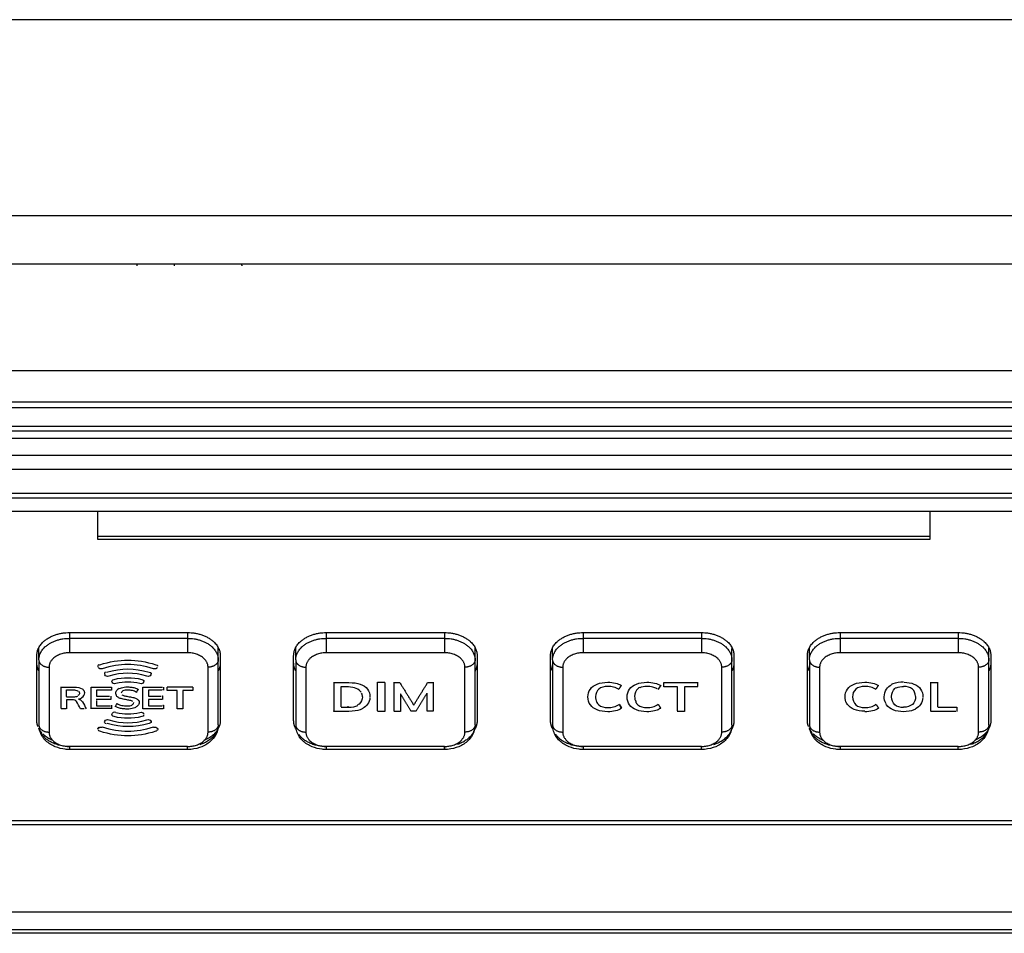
# Model space of a CAD drawing. Header units: millimetres. Extents: x 9946 to 11276, y -3292 to -1962.
# Tile 59 of 170: x 10912 to 10960, y -2858 to -2813. Entities that reach past the tile are written whole.
import ezdxf

# ---------------------------------------------------------------- set-up
doc = ezdxf.new("R2010")
doc.units = ezdxf.units.MM
doc.layers.add('ROXX NEO lite', color=7, linetype='Continuous', true_color=0x000000)

msp = doc.modelspace()

# ---------------------------------------------------------------- linework, layer by layer
at = {"layer": 'ROXX NEO lite', "color": 18, "lineweight": -3, "true_color": 0x000000}
for points, degree in [([(11049.639, -2813.316), (10936.139, -2813.316), (10822.639, -2813.316)], 2), ([(10998.633, -2822.927), (10906.589, -2822.927), (10814.544, -2822.927)], 2), ([(10814.544, -2825.291), (10906.283, -2825.291), (10998.022, -2825.291)], 2), ([(10998.022, -2830.525), (10900.48, -2830.525), (10802.939, -2830.525)], 2), ([(10997.996, -2832.064), (10900.467, -2832.064), (10802.939, -2832.064)], 2), ([(10802.939, -2832.323), (10936.139, -2832.323), (11069.339, -2832.323)], 2), ([(10848.018, -2833.469), (10936.139, -2833.469), (11024.26, -2833.469)], 2), ([(10848.176, -2833.251), (10936.139, -2833.251), (11024.102, -2833.251)], 2), ([(10866.638, -2833.827), (10936.139, -2833.827), (11005.641, -2833.827)], 2), ([(10992.445, -2834.679), (10936.139, -2834.679), (10879.833, -2834.679)], 2), ([(10992.445, -2835.378), (10936.139, -2835.378), (10879.833, -2835.378)], 2), ([(10992.772, -2836.547), (10936.139, -2836.547), (10879.506, -2836.547)], 2), ([(10992.771, -2836.778), (10936.137, -2836.778), (10879.504, -2836.778)], 2), ([(10915.739, -2838.799), (10915.739, -2838.109), (10915.739, -2837.419)], 2), ([(10956.539, -2837.419), (10956.539, -2838.109), (10956.539, -2838.799)], 2), ([(10956.539, -2838.658), (10936.139, -2838.658), (10915.739, -2838.658)], 2), ([(10956.539, -2838.799), (10936.139, -2838.799), (10915.739, -2838.799)], 2), ([(10932.739, -2843.358), (10932.739, -2843.504), (10932.739, -2843.65)], 2), ([(10945.339, -2843.352), (10945.339, -2843.501), (10945.339, -2843.65)], 2), ([(10914.339, -2843.367), (10917.239, -2843.367), (10920.139, -2843.367)], 2), ([(10914.339, -2843.384), (10914.339, -2843.517), (10914.339, -2843.65)], 2), ([(10920.139, -2843.65), (10917.239, -2843.65), (10914.339, -2843.65)], 2), ([(10920.139, -2843.382), (10920.139, -2843.516), (10920.139, -2843.65)], 2), ([(10926.939, -2843.367), (10929.839, -2843.367), (10932.739, -2843.367)], 2), ([(10926.939, -2843.397), (10926.939, -2843.524), (10926.939, -2843.65)], 2), ([(10932.739, -2843.65), (10929.839, -2843.65), (10926.939, -2843.65)], 2), ([(10939.539, -2843.367), (10942.439, -2843.367), (10945.339, -2843.367)], 2), ([(10939.539, -2843.392), (10939.539, -2843.521), (10939.539, -2843.65)], 2), ([(10945.339, -2843.65), (10942.439, -2843.65), (10939.539, -2843.65)], 2), ([(10952.139, -2843.367), (10955.039, -2843.367), (10957.939, -2843.367)], 2), ([(10952.139, -2843.368), (10952.139, -2843.509), (10952.139, -2843.65)], 2), ([(10957.939, -2843.65), (10955.039, -2843.65), (10952.139, -2843.65)], 2), ([(10957.939, -2843.366), (10957.939, -2843.508), (10957.939, -2843.65)], 2), ([(10912.839, -2844.711), (10912.839, -2844.408), (10912.839, -2844.105)], 2), ([(10921.639, -2844.711), (10921.639, -2844.408), (10921.639, -2844.105)], 2), ([(10925.439, -2844.711), (10925.439, -2844.408), (10925.439, -2844.105)], 2), ([(10934.239, -2844.711), (10934.239, -2844.413), (10934.239, -2844.114)], 2), ([(10938.039, -2844.711), (10938.039, -2844.408), (10938.039, -2844.105)], 2), ([(10946.839, -2844.711), (10946.839, -2844.427), (10946.839, -2844.143)], 2), ([(10950.639, -2844.711), (10950.639, -2844.408), (10950.639, -2844.105)], 2), ([(10959.439, -2844.711), (10959.439, -2844.423), (10959.439, -2844.136)], 2), ([(10912.739, -2847.681), (10912.739, -2846.09), (10912.739, -2844.499)], 2), ([(10920.139, -2844.357), (10917.239, -2844.357), (10914.339, -2844.357)], 2), ([(10915.829, -2844.944), (10916.806, -2844.638), (10917.606, -2844.638), (10918.584, -2844.944)], 3), ([(10921.639, -2847.893), (10921.639, -2846.302), (10921.639, -2844.711)], 2), ([(10921.739, -2844.499), (10921.739, -2846.09), (10921.739, -2847.681)], 2), ([(10925.339, -2847.681), (10925.339, -2846.09), (10925.339, -2844.499)], 2), ([(10925.439, -2844.758), (10925.439, -2846.325), (10925.439, -2847.893)], 2), ([(10932.739, -2844.357), (10929.839, -2844.357), (10926.939, -2844.357)], 2), ([(10934.239, -2847.893), (10934.239, -2846.302), (10934.239, -2844.711)], 2), ([(10934.339, -2844.499), (10934.339, -2846.09), (10934.339, -2847.681)], 2), ([(10937.939, -2847.681), (10937.939, -2846.09), (10937.939, -2844.499)], 2), ([(10938.039, -2844.711), (10938.039, -2846.302), (10938.039, -2847.893)], 2), ([(10945.339, -2844.357), (10942.439, -2844.357), (10939.539, -2844.357)], 2), ([(10946.839, -2847.893), (10946.839, -2846.302), (10946.839, -2844.711)], 2), ([(10946.939, -2844.499), (10946.939, -2846.09), (10946.939, -2847.681)], 2), ([(10950.539, -2847.681), (10950.539, -2846.09), (10950.539, -2844.499)], 2), ([(10950.639, -2844.806), (10950.639, -2846.349), (10950.639, -2847.893)], 2), ([(10957.939, -2844.357), (10955.039, -2844.357), (10952.139, -2844.357)], 2), ([(10959.439, -2847.893), (10959.439, -2846.302), (10959.439, -2844.711)], 2), ([(10959.539, -2844.499), (10959.539, -2846.09), (10959.539, -2847.681)], 2), ([(10912.839, -2844.822), (10912.839, -2846.357), (10912.839, -2847.893)], 2), ([(10913.339, -2845.064), (10913.339, -2846.655), (10913.339, -2848.246)], 2), ([(10915.785, -2844.942), (10915.734, -2844.972), (10915.728, -2845.016), (10915.747, -2845.054)], 3), ([(10915.795, -2844.958), (10915.805, -2844.953), (10915.816, -2844.948), (10915.829, -2844.944)], 3), ([(10918.462, -2845.139), (10917.571, -2844.859), (10916.841, -2844.859), (10915.951, -2845.139)], 3), ([(10916.163, -2845.305), (10916.898, -2845.096), (10917.515, -2845.096), (10918.25, -2845.305)], 3), ([(10918.607, -2845.132), (10918.571, -2845.151), (10918.521, -2845.157), (10918.462, -2845.139)], 3), ([(10918.584, -2844.944), (10918.63, -2844.959), (10918.656, -2844.98), (10918.668, -2845.003)], 3), ([(10918.607, -2845.111), (10918.631, -2845.099), (10918.649, -2845.082), (10918.661, -2845.063)], 3), ([(10918.676, -2845.015), (10918.676, -2845.004), (10918.674, -2844.993), (10918.668, -2844.982)], 3), ([(10921.139, -2848.246), (10921.139, -2846.655), (10921.139, -2845.064)], 2), ([(10925.939, -2845.064), (10925.939, -2846.655), (10925.939, -2848.246)], 2), ([(10933.739, -2848.246), (10933.739, -2846.655), (10933.739, -2845.064)], 2), ([(10938.539, -2845.064), (10938.539, -2846.655), (10938.539, -2848.246)], 2), ([(10946.339, -2848.246), (10946.339, -2846.655), (10946.339, -2845.064)], 2), ([(10951.139, -2845.064), (10951.139, -2846.655), (10951.139, -2848.246)], 2), ([(10958.939, -2848.246), (10958.939, -2846.655), (10958.939, -2845.064)], 2), ([(10916.11, -2845.304), (10916.057, -2845.331), (10916.049, -2845.367), (10916.08, -2845.422)], 3), ([(10916.275, -2845.502), (10916.177, -2845.53), (10916.119, -2845.513), (10916.08, -2845.443)], 3), ([(10918.137, -2845.502), (10917.482, -2845.316), (10916.931, -2845.316), (10916.275, -2845.502)], 3), ([(10916.432, -2845.796), (10916.399, -2845.725), (10916.427, -2845.686), (10916.529, -2845.662)], 3), ([(10916.529, -2845.662), (10916.999, -2845.555), (10917.414, -2845.555), (10917.884, -2845.662)], 3), ([(10917.792, -2845.865), (10917.385, -2845.771), (10917.028, -2845.771), (10916.621, -2845.865)], 3), ([(10917.884, -2845.662), (10917.985, -2845.686), (10918.014, -2845.725), (10917.981, -2845.796)], 3), ([(10918.333, -2845.443), (10918.293, -2845.513), (10918.236, -2845.53), (10918.137, -2845.502)], 3), ([(10918.25, -2845.305), (10918.348, -2845.333), (10918.372, -2845.373), (10918.333, -2845.443)], 3), ([(10918.349, -2845.384), (10918.352, -2845.368), (10918.351, -2845.353), (10918.345, -2845.341)], 3), ([(10913.927, -2847.084), (10913.927, -2846.554), (10913.927, -2846.024)], 2), ([(10913.927, -2846.045), (10914.248, -2846.045), (10914.569, -2846.045)], 2), ([(10914.192, -2846.494), (10914.192, -2846.334), (10914.192, -2846.174)], 2), ([(10914.797, -2846.242), (10914.82, -2846.268), (10914.83, -2846.3), (10914.83, -2846.332)], 3), ([(10915.09, -2846.323), (10915.09, -2846.286), (10915.081, -2846.249), (10915.063, -2846.215)], 3), ([(10915.405, -2846.045), (10915.907, -2846.045), (10916.408, -2846.045)], 2), ([(10915.405, -2847.105), (10915.405, -2846.575), (10915.405, -2846.045)], 2), ([(10915.671, -2846.195), (10915.671, -2846.342), (10915.671, -2846.49)], 2), ([(10916.408, -2846.195), (10916.04, -2846.195), (10915.671, -2846.195)], 2), ([(10916.408, -2846.045), (10916.408, -2846.12), (10916.408, -2846.195)], 2), ([(10916.621, -2845.865), (10916.52, -2845.887), (10916.465, -2845.867), (10916.432, -2845.796)], 3), ([(10917.981, -2845.796), (10917.948, -2845.867), (10917.893, -2845.887), (10917.792, -2845.865)], 3), ([(10917.792, -2845.843), (10917.794, -2845.844), (10917.795, -2845.844), (10917.796, -2845.844)], 3), ([(10917.947, -2846.045), (10918.425, -2846.045), (10918.903, -2846.045)], 2), ([(10917.947, -2847.105), (10917.947, -2846.575), (10917.947, -2846.045)], 2), ([(10918.212, -2846.195), (10918.212, -2846.342), (10918.212, -2846.49)], 2), ([(10918.87, -2846.195), (10918.541, -2846.195), (10918.212, -2846.195)], 2), ([(10918.949, -2846.174), (10918.928, -2846.174), (10918.907, -2846.174)], 2), ([(10918.949, -2846.045), (10918.949, -2846.12), (10918.949, -2846.195)], 2), ([(10919.134, -2846.024), (10919.76, -2846.024), (10920.386, -2846.024)], 2), ([(10919.134, -2846.203), (10919.134, -2846.124), (10919.134, -2846.045)], 2), ([(10919.623, -2846.203), (10919.379, -2846.203), (10919.134, -2846.203)], 2), ([(10919.623, -2847.105), (10919.623, -2846.654), (10919.623, -2846.203)], 2), ([(10920.386, -2846.203), (10920.141, -2846.203), (10919.897, -2846.203)], 2), ([(10919.897, -2846.203), (10919.897, -2846.654), (10919.897, -2847.105)], 2), ([(10920.386, -2846.045), (10920.386, -2846.124), (10920.386, -2846.203)], 2), ([(10927.314, -2845.797), (10927.314, -2846.504), (10927.314, -2847.211)], 2), ([(10927.314, -2845.818), (10927.682, -2845.818), (10928.05, -2845.818)], 2), ([(10927.676, -2847.002), (10927.676, -2846.504), (10927.676, -2846.005)], 2), ([(10929.451, -2845.797), (10929.633, -2845.797), (10929.814, -2845.797)], 2), ([(10929.451, -2847.211), (10929.451, -2846.504), (10929.451, -2845.797)], 2), ([(10929.814, -2845.818), (10929.814, -2846.525), (10929.814, -2847.232)], 2), ([(10930.255, -2845.797), (10930.255, -2846.504), (10930.255, -2847.211)], 2), ([(10930.255, -2845.818), (10930.399, -2845.818), (10930.544, -2845.818)], 2), ([(10930.544, -2845.818), (10930.887, -2846.371), (10931.23, -2846.924)], 2), ([(10931.23, -2846.924), (10931.571, -2846.371), (10931.912, -2845.818)], 2), ([(10931.912, -2845.818), (10932.057, -2845.818), (10932.201, -2845.818)], 2), ([(10932.201, -2847.211), (10932.201, -2846.504), (10932.201, -2845.797)], 2), ([(10943.225, -2846.134), (10943.221, -2846.132), (10943.216, -2846.129), (10943.211, -2846.127)], 3), ([(10943.343, -2845.948), (10943.304, -2846.01), (10943.265, -2846.072), (10943.225, -2846.134)], 3), ([(10943.235, -2846.14), (10943.232, -2846.145), (10943.228, -2846.151), (10943.225, -2846.156)], 3), ([(10943.498, -2845.818), (10944.332, -2845.818), (10945.166, -2845.818)], 2), ([(10943.498, -2846.028), (10943.498, -2845.923), (10943.498, -2845.818)], 2), ([(10944.15, -2846.028), (10943.824, -2846.028), (10943.498, -2846.028)], 2), ([(10944.15, -2846.007), (10944.15, -2846.609), (10944.15, -2847.211)], 2), ([(10944.515, -2846.028), (10944.515, -2846.63), (10944.515, -2847.232)], 2), ([(10945.166, -2846.028), (10944.841, -2846.028), (10944.515, -2846.028)], 2), ([(10945.166, -2846.007), (10945.166, -2845.902), (10945.166, -2845.797)], 2), ([(10954.917, -2846.076), (10955.016, -2846.026), (10955.138, -2846.004), (10955.261, -2846.004)], 3), ([(10956.579, -2845.797), (10956.579, -2846.504), (10956.579, -2847.211)], 2), ([(10956.579, -2845.818), (10956.76, -2845.818), (10956.942, -2845.818)], 2), ([(10956.942, -2847), (10956.942, -2846.398), (10956.942, -2845.797)], 2), ([(10914.192, -2846.494), (10914.192, -2846.505), (10914.192, -2846.516)], 2), ([(10914.194, -2846.665), (10914.194, -2846.885), (10914.194, -2847.105)], 2), ([(10914.925, -2846.589), (10914.885, -2846.609), (10914.839, -2846.624), (10914.788, -2846.635)], 3), ([(10915.671, -2846.49), (10915.991, -2846.49), (10916.312, -2846.49)], 2), ([(10915.671, -2846.621), (10915.671, -2846.652), (10915.671, -2846.684)], 2), ([(10916.366, -2846.642), (10916.018, -2846.642), (10915.671, -2846.642)], 2), ([(10915.671, -2846.709), (10915.671, -2846.832), (10915.671, -2846.955)], 2), ([(10916.366, -2846.49), (10916.366, -2846.566), (10916.366, -2846.642)], 2), ([(10916.617, -2846.355), (10916.617, -2846.348), (10916.617, -2846.341), (10916.618, -2846.334)], 3), ([(10916.648, -2846.447), (10916.633, -2846.423), (10916.623, -2846.395), (10916.619, -2846.367)], 3), ([(10917.636, -2846.277), (10917.627, -2846.271), (10917.617, -2846.266), (10917.608, -2846.261)], 3), ([(10917.742, -2846.693), (10917.756, -2846.721), (10917.763, -2846.752), (10917.763, -2846.783)], 3), ([(10918.212, -2846.49), (10918.528, -2846.49), (10918.844, -2846.49)], 2), ([(10918.212, -2846.642), (10918.212, -2846.799), (10918.212, -2846.955)], 2), ([(10918.895, -2846.642), (10918.554, -2846.642), (10918.212, -2846.642)], 2), ([(10918.883, -2846.469), (10918.895, -2846.469), (10918.907, -2846.469)], 2), ([(10918.907, -2846.469), (10918.907, -2846.515), (10918.907, -2846.561)], 2), ([(10918.907, -2846.59), (10918.907, -2846.616), (10918.907, -2846.642)], 2), ([(10928.718, -2846.523), (10928.717, -2846.46), (10928.702, -2846.4), (10928.674, -2846.345)], 3), ([(10931.109, -2847.232), (10930.841, -2846.799), (10930.573, -2846.365)], 2), ([(10930.573, -2846.365), (10930.574, -2846.799), (10930.575, -2847.232)], 2), ([(10931.348, -2847.211), (10931.607, -2846.782), (10931.866, -2846.353)], 2), ([(10931.876, -2846.337), (10931.877, -2846.774), (10931.878, -2847.211)], 2), ([(10940.144, -2846.502), (10940.144, -2846.597), (10940.166, -2846.692), (10940.211, -2846.772)], 3), ([(10942.065, -2846.502), (10942.065, -2846.596), (10942.087, -2846.691), (10942.132, -2846.771)], 3), ([(10952.458, -2846.836), (10952.41, -2846.741), (10952.385, -2846.633), (10952.385, -2846.525)], 3), ([(10954.379, -2846.835), (10954.332, -2846.74), (10954.307, -2846.633), (10954.307, -2846.525)], 3), ([(10914.173, -2847.105), (10914.05, -2847.105), (10913.927, -2847.105)], 2), ([(10915.07, -2847.105), (10914.972, -2847.105), (10914.875, -2847.105)], 2), ([(10916.408, -2847.084), (10915.915, -2847.084), (10915.421, -2847.084)], 2), ([(10915.671, -2846.955), (10916.012, -2846.955), (10916.354, -2846.955)], 2), ([(10916.408, -2846.934), (10916.408, -2846.961), (10916.408, -2846.988)], 2), ([(10916.408, -2847.013), (10916.408, -2847.059), (10916.408, -2847.105)], 2), ([(10916.588, -2846.992), (10916.618, -2846.945), (10916.648, -2846.899), (10916.678, -2846.852)], 3), ([(10917.42, -2846.901), (10917.47, -2846.875), (10917.495, -2846.838), (10917.495, -2846.8)], 3), ([(10918.939, -2847.105), (10918.443, -2847.105), (10917.947, -2847.105)], 2), ([(10918.212, -2846.955), (10918.549, -2846.955), (10918.886, -2846.955)], 2), ([(10918.924, -2846.934), (10918.937, -2846.934), (10918.949, -2846.934)], 2), ([(10918.949, -2846.934), (10918.949, -2846.955), (10918.949, -2846.976)], 2), ([(10918.949, -2846.955), (10918.949, -2847.03), (10918.949, -2847.105)], 2), ([(10919.897, -2847.105), (10919.76, -2847.105), (10919.623, -2847.105)], 2), ([(10927.314, -2847.232), (10927.314, -2847.222), (10927.314, -2847.211)], 2), ([(10927.676, -2847.024), (10927.852, -2847.024), (10928.027, -2847.024)], 2), ([(10928.027, -2847.002), (10928, -2847.002), (10927.974, -2847.002)], 2), ([(10928.027, -2847.024), (10928.218, -2847.024), (10928.369, -2847), (10928.481, -2846.94)], 3), ([(10931.109, -2847.211), (10931.228, -2847.211), (10931.348, -2847.211)], 2), ([(10931.878, -2847.211), (10932.04, -2847.211), (10932.201, -2847.211)], 2), ([(10941.304, -2846.873), (10941.343, -2846.936), (10941.383, -2846.998), (10941.422, -2847.06)], 3), ([(10941.304, -2846.895), (10941.343, -2846.957), (10941.383, -2847.019), (10941.422, -2847.081)], 3), ([(10943.171, -2846.903), (10943.189, -2846.894), (10943.207, -2846.884), (10943.225, -2846.873)], 3), ([(10943.225, -2846.895), (10943.284, -2846.988), (10943.343, -2847.081)], 2), ([(10943.343, -2847.06), (10943.32, -2847.076), (10943.294, -2847.091), (10943.267, -2847.105)], 3), ([(10952.812, -2846.755), (10952.815, -2846.761), (10952.818, -2846.766), (10952.821, -2846.772)], 3), ([(10953.859, -2846.903), (10953.877, -2846.893), (10953.895, -2846.884), (10953.913, -2846.873)], 3), ([(10956.942, -2847.022), (10957.408, -2847.022), (10957.874, -2847.022)], 2), ([(10957.858, -2847.211), (10957.866, -2847.211), (10957.874, -2847.211)], 2), ([(10957.874, -2847.022), (10957.874, -2847.127), (10957.874, -2847.232)], 2), ([(10916.08, -2847.707), (10916.119, -2847.638), (10916.177, -2847.62), (10916.275, -2847.648)], 3), ([(10916.275, -2847.648), (10916.931, -2847.834), (10917.482, -2847.834), (10918.137, -2847.648)], 3), ([(10916.529, -2847.488), (10916.427, -2847.464), (10916.399, -2847.425), (10916.432, -2847.354)], 3), ([(10916.434, -2847.423), (10916.431, -2847.419), (10916.428, -2847.414), (10916.425, -2847.41)], 3), ([(10916.432, -2847.354), (10916.446, -2847.323), (10916.464, -2847.302), (10916.488, -2847.29)], 3), ([(10916.488, -2847.268), (10916.521, -2847.252), (10916.563, -2847.251), (10916.621, -2847.265)], 3), ([(10917.884, -2847.488), (10917.414, -2847.595), (10916.999, -2847.595), (10916.529, -2847.488)], 3), ([(10916.621, -2847.286), (10917.028, -2847.379), (10917.385, -2847.379), (10917.792, -2847.286)], 3), ([(10917.792, -2847.286), (10917.893, -2847.262), (10917.948, -2847.282), (10917.981, -2847.354)], 3), ([(10917.992, -2847.418), (10917.985, -2847.451), (10917.95, -2847.472), (10917.884, -2847.488)], 3), ([(10917.981, -2847.333), (10917.988, -2847.348), (10917.992, -2847.361), (10917.993, -2847.373)], 3), ([(10918.137, -2847.648), (10918.236, -2847.62), (10918.293, -2847.638), (10918.333, -2847.707)], 3), ([(10918.333, -2847.685), (10918.372, -2847.755), (10918.348, -2847.796), (10918.25, -2847.824)], 3), ([(10929.814, -2847.232), (10929.633, -2847.232), (10929.451, -2847.232)], 2), ([(10930.575, -2847.232), (10930.415, -2847.232), (10930.255, -2847.232)], 2), ([(10944.515, -2847.232), (10944.332, -2847.232), (10944.15, -2847.232)], 2), ([(10957.817, -2847.232), (10957.198, -2847.232), (10956.579, -2847.232)], 2), ([(10915.829, -2848.206), (10915.783, -2848.191), (10915.757, -2848.17), (10915.745, -2848.147)], 3), ([(10915.951, -2847.99), (10916.841, -2848.27), (10917.571, -2848.27), (10918.462, -2847.99)], 3), ([(10916.163, -2847.845), (10916.065, -2847.817), (10916.041, -2847.776), (10916.08, -2847.707)], 3), ([(10918.25, -2847.824), (10917.522, -2848.03), (10916.911, -2848.032), (10916.186, -2847.83)], 3), ([(10918.666, -2848.053), (10918.686, -2848.093), (10918.678, -2848.14), (10918.618, -2848.17)], 3), ([(10918.584, -2848.206), (10917.606, -2848.512), (10916.806, -2848.512), (10915.829, -2848.206)], 3), ([(10918.618, -2848.192), (10918.608, -2848.197), (10918.597, -2848.201), (10918.584, -2848.206)], 3), ([(10920.139, -2848.953), (10917.239, -2848.953), (10914.339, -2848.953)], 2), ([(10920.139, -2849.1), (10917.239, -2849.1), (10914.339, -2849.1)], 2), ([(10932.739, -2848.953), (10929.839, -2848.953), (10926.939, -2848.953)], 2), ([(10932.739, -2849.1), (10929.839, -2849.1), (10926.939, -2849.1)], 2), ([(10945.339, -2848.953), (10942.439, -2848.953), (10939.539, -2848.953)], 2), ([(10945.339, -2849.1), (10942.439, -2849.1), (10939.539, -2849.1)], 2), ([(10957.939, -2848.953), (10955.039, -2848.953), (10952.139, -2848.953)], 2), ([(10957.939, -2849.1), (10955.039, -2849.1), (10952.139, -2849.1)], 2), ([(10970.351, -2852.8), (10936.139, -2852.8), (10901.927, -2852.8)], 2), ([(10901.928, -2852.588), (10936.139, -2852.588), (10970.35, -2852.588)], 2), ([(10892.453, -2857.067), (10936.139, -2857.067), (10979.825, -2857.067)], 2), ([(10979.825, -2857.945), (10936.139, -2857.945), (10892.453, -2857.945)], 2)]:
    msp.add_open_spline(points, degree=degree, dxfattribs=at)
for points, weights in [([(10917.641, -2825.291), (10917.639, -2825.341), (10917.639, -2825.391)], [0.994357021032, 0.997072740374, 1]), ([(10919.489, -2825.391), (10919.489, -2825.341), (10919.492, -2825.291)], [1, 0.987592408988, 0.976236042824]), ([(10922.786, -2825.291), (10922.789, -2825.341), (10922.789, -2825.391)], [0.976236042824, 0.987592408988, 1]), ([(10912.739, -2844.499), (10912.739, -2843.367), (10914.339, -2843.367)], [1, 0.707106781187, 1]), ([(10912.839, -2844.711), (10912.839, -2843.65), (10914.339, -2843.65)], [1, 0.707106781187, 1]), ([(10914.339, -2843.65), (10914.339, -2844.004), (10914.339, -2844.357)], [1, 0.707106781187, 1]), ([(10920.139, -2843.367), (10921.739, -2843.367), (10921.739, -2844.499)], [1, 0.707106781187, 1]), ([(10920.139, -2843.65), (10920.139, -2844.004), (10920.139, -2844.357)], [1, 0.707106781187, 1]), ([(10920.139, -2843.65), (10921.639, -2843.65), (10921.639, -2844.711)], [1, 0.707106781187, 1]), ([(10925.339, -2844.499), (10925.339, -2843.367), (10926.939, -2843.367)], [1, 0.707106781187, 1]), ([(10925.439, -2844.711), (10925.439, -2843.65), (10926.939, -2843.65)], [1, 0.707106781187, 1]), ([(10926.939, -2843.65), (10926.939, -2844.004), (10926.939, -2844.357)], [1, 0.707106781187, 1]), ([(10932.739, -2843.367), (10934.339, -2843.367), (10934.339, -2844.499)], [1, 0.707106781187, 1]), ([(10932.739, -2843.65), (10932.739, -2844.004), (10932.739, -2844.357)], [1, 0.707106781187, 1]), ([(10932.739, -2843.65), (10934.239, -2843.65), (10934.239, -2844.711)], [1, 0.707106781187, 1]), ([(10937.939, -2844.499), (10937.939, -2843.367), (10939.539, -2843.367)], [1, 0.707106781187, 1]), ([(10938.039, -2844.711), (10938.039, -2843.65), (10939.539, -2843.65)], [1, 0.707106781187, 1]), ([(10939.539, -2843.65), (10939.539, -2844.004), (10939.539, -2844.357)], [1, 0.707106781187, 1]), ([(10945.339, -2843.367), (10946.939, -2843.367), (10946.939, -2844.499)], [1, 0.707106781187, 1]), ([(10945.339, -2843.65), (10945.339, -2844.004), (10945.339, -2844.357)], [1, 0.707106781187, 1]), ([(10945.339, -2843.65), (10946.839, -2843.65), (10946.839, -2844.711)], [1, 0.707106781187, 1]), ([(10950.539, -2844.499), (10950.539, -2843.367), (10952.139, -2843.367)], [1, 0.707106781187, 1]), ([(10950.639, -2844.711), (10950.639, -2843.65), (10952.139, -2843.65)], [1, 0.707106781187, 1]), ([(10952.139, -2843.65), (10952.139, -2844.004), (10952.139, -2844.357)], [1, 0.707106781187, 1]), ([(10957.939, -2843.367), (10959.539, -2843.367), (10959.539, -2844.499)], [1, 0.707106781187, 1]), ([(10957.939, -2843.65), (10957.939, -2844.004), (10957.939, -2844.357)], [1, 0.707106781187, 1]), ([(10957.939, -2843.65), (10959.439, -2843.65), (10959.439, -2844.711)], [1, 0.707106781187, 1]), ([(10912.839, -2844.711), (10912.839, -2845.064), (10913.339, -2845.064)], [1, 0.707106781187, 1]), ([(10914.339, -2844.357), (10913.339, -2844.357), (10913.339, -2845.064)], [1, 0.707106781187, 1]), ([(10921.139, -2845.064), (10921.139, -2844.357), (10920.139, -2844.357)], [1, 0.707106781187, 1]), ([(10921.639, -2844.711), (10921.639, -2845.064), (10921.139, -2845.064)], [1, 0.707106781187, 1]), ([(10925.439, -2844.711), (10925.439, -2845.064), (10925.939, -2845.064)], [1, 0.707106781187, 1]), ([(10926.939, -2844.357), (10925.939, -2844.357), (10925.939, -2845.064)], [1, 0.707106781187, 1]), ([(10933.739, -2845.064), (10933.739, -2844.357), (10932.739, -2844.357)], [1, 0.707106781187, 1]), ([(10934.239, -2844.711), (10934.239, -2845.064), (10933.739, -2845.064)], [1, 0.707106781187, 1]), ([(10938.039, -2844.711), (10938.039, -2845.064), (10938.539, -2845.064)], [1, 0.707106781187, 1]), ([(10939.539, -2844.357), (10938.539, -2844.357), (10938.539, -2845.064)], [1, 0.707106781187, 1]), ([(10946.339, -2845.064), (10946.339, -2844.357), (10945.339, -2844.357)], [1, 0.707106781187, 1]), ([(10946.839, -2844.711), (10946.839, -2845.064), (10946.339, -2845.064)], [1, 0.707106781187, 1]), ([(10950.639, -2844.711), (10950.639, -2845.064), (10951.139, -2845.064)], [1, 0.707106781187, 1]), ([(10952.139, -2844.357), (10951.139, -2844.357), (10951.139, -2845.064)], [1, 0.707106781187, 1]), ([(10958.939, -2845.064), (10958.939, -2844.357), (10957.939, -2844.357)], [1, 0.707106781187, 1]), ([(10959.439, -2844.711), (10959.439, -2845.064), (10958.939, -2845.064)], [1, 0.707106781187, 1]), ([(10912.834, -2845.236), (10912.739, -2845.05), (10912.739, -2844.852)], [0.896153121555, 0.932538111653, 1]), ([(10921.739, -2844.852), (10921.739, -2845.055), (10921.639, -2845.246)], [1, 0.930756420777, 0.894252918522]), ([(10925.434, -2845.236), (10925.339, -2845.05), (10925.339, -2844.852)], [0.896153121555, 0.932538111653, 1]), ([(10934.339, -2844.852), (10934.339, -2845.059), (10934.236, -2845.253)], [1, 0.929589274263, 0.89303163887]), ([(10938.034, -2845.236), (10937.939, -2845.05), (10937.939, -2844.852)], [0.896153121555, 0.932538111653, 1]), ([(10946.939, -2844.852), (10946.939, -2845.055), (10946.839, -2845.246)], [1, 0.930756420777, 0.894252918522]), ([(10950.634, -2845.236), (10950.539, -2845.05), (10950.539, -2844.852)], [0.896153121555, 0.932538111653, 1]), ([(10959.539, -2844.852), (10959.539, -2845.055), (10959.439, -2845.246)], [1, 0.930756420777, 0.894252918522]), ([(10917.636, -2846.277), (10917.683, -2846.207), (10917.729, -2846.137)], [1, 0.999991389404, 1]), ([(10941.304, -2846.134), (10941.363, -2846.041), (10941.422, -2845.948)], [1, 0.999999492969, 1]), ([(10953.913, -2846.134), (10953.973, -2846.041), (10954.031, -2845.948)], [1, 0.999995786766, 1]), ([(10917.646, -2846.283), (10917.641, -2846.29), (10917.636, -2846.298)], [0.999998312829, 0.999999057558, 1]), ([(10953.913, -2846.895), (10953.972, -2846.988), (10954.031, -2847.081)], [1, 0.999998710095, 1]), ([(10912.796, -2847.979), (10912.739, -2847.832), (10912.739, -2847.681)], [0.913638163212, 0.947357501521, 1]), ([(10921.739, -2847.681), (10921.739, -2848.338), (10920.932, -2848.663)], [1, 0.806095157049, 0.868932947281]), ([(10925.434, -2848.064), (10925.339, -2847.878), (10925.339, -2847.681)], [0.896153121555, 0.932538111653, 1]), ([(10934.339, -2847.681), (10934.339, -2847.929), (10934.192, -2848.155)], [1, 0.91659143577, 0.880688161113]), ([(10938.034, -2848.064), (10937.939, -2847.878), (10937.939, -2847.681)], [0.896153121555, 0.932538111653, 1]), ([(10946.939, -2847.681), (10946.939, -2847.921), (10946.801, -2848.14)], [1, 0.91920969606, 0.882989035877]), ([(10950.591, -2847.965), (10950.539, -2847.825), (10950.539, -2847.681)], [0.916653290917, 0.949682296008, 1]), ([(10959.539, -2847.681), (10959.539, -2848.336), (10958.735, -2848.662)], [1, 0.806516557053, 0.8686610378]), ([(10912.978, -2848.275), (10912.89, -2848.175), (10912.834, -2848.064)], [0.865150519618, 0.875780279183, 0.896153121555]), ([(10912.839, -2847.893), (10912.839, -2848.246), (10913.339, -2848.246)], [1, 0.707106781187, 1]), ([(10921.639, -2847.893), (10921.639, -2848.588), (10920.738, -2848.865)], [1, 0.786487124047, 0.884266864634]), ([(10921.639, -2847.893), (10921.639, -2848.246), (10921.139, -2848.246)], [1, 0.707106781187, 1]), ([(10925.439, -2847.893), (10925.439, -2848.246), (10925.939, -2848.246)], [1, 0.707106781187, 1]), ([(10934.239, -2847.893), (10934.239, -2848.565), (10933.38, -2848.852)], [1, 0.79216384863, 0.879287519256]), ([(10934.239, -2847.893), (10934.239, -2848.246), (10933.739, -2848.246)], [1, 0.707106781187, 1]), ([(10938.039, -2847.893), (10938.039, -2848.246), (10938.539, -2848.246)], [1, 0.707106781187, 1]), ([(10946.839, -2847.893), (10946.839, -2848.594), (10945.927, -2848.868)], [1, 0.785110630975, 0.885540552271]), ([(10946.839, -2847.893), (10946.839, -2848.246), (10946.339, -2848.246)], [1, 0.707106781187, 1]), ([(10950.768, -2848.264), (10950.687, -2848.169), (10950.634, -2848.064)], [0.866339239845, 0.876891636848, 0.896153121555]), ([(10950.639, -2847.893), (10950.639, -2848.246), (10951.139, -2848.246)], [1, 0.707106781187, 1]), ([(10959.439, -2847.893), (10959.439, -2848.577), (10958.558, -2848.859)], [1, 0.78914215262, 0.881883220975]), ([(10959.439, -2847.893), (10959.439, -2848.246), (10958.939, -2848.246)], [1, 0.707106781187, 1]), ([(10914.339, -2848.953), (10913.285, -2848.953), (10912.928, -2848.252)], [1, 0.774568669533, 0.896153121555]), ([(10913.514, -2848.65), (10913.232, -2848.53), (10913.04, -2848.341)], [0.86631996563, 0.845065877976, 0.859196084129]), ([(10913.339, -2848.246), (10913.339, -2848.953), (10914.339, -2848.953)], [1, 0.707106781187, 1]), ([(10920.139, -2848.953), (10921.139, -2848.953), (10921.139, -2848.246)], [1, 0.707106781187, 1]), ([(10926.939, -2848.953), (10926.004, -2848.953), (10925.592, -2848.36)], [1, 0.794744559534, 0.877169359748]), ([(10925.939, -2848.246), (10925.939, -2848.953), (10926.939, -2848.953)], [1, 0.707106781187, 1]), ([(10932.739, -2848.953), (10933.739, -2848.953), (10933.739, -2848.246)], [1, 0.707106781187, 1]), ([(10939.539, -2848.953), (10938.6, -2848.953), (10938.19, -2848.356)], [1, 0.793993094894, 0.877776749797]), ([(10938.539, -2848.246), (10938.539, -2848.953), (10939.539, -2848.953)], [1, 0.707106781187, 1]), ([(10945.339, -2848.953), (10946.339, -2848.953), (10946.339, -2848.246)], [1, 0.707106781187, 1]), ([(10952.139, -2848.953), (10951.085, -2848.953), (10950.728, -2848.252)], [1, 0.774568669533, 0.896153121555]), ([(10951.319, -2848.652), (10951.025, -2848.528), (10950.829, -2848.33)], [0.866711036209, 0.844325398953, 0.860025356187]), ([(10951.139, -2848.246), (10951.139, -2848.953), (10952.139, -2848.953)], [1, 0.707106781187, 1]), ([(10957.939, -2848.953), (10958.939, -2848.953), (10958.939, -2848.246)], [1, 0.707106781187, 1]), ([(10914.339, -2848.953), (10914.339, -2849.1), (10914.339, -2849.1)], [1, 0.923879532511, 1]), ([(10920.139, -2849.1), (10920.139, -2849.1), (10920.139, -2848.953)], [1, 0.923879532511, 1]), ([(10926.939, -2848.953), (10926.939, -2849.1), (10926.939, -2849.1)], [1, 0.923879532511, 1]), ([(10932.739, -2848.953), (10932.739, -2849.1), (10932.739, -2849.1)], [1, 0.923879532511, 1]), ([(10932.739, -2849.1), (10932.739, -2849.1), (10932.739, -2848.953)], [1, 0.923879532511, 1]), ([(10939.539, -2848.953), (10939.539, -2849.1), (10939.539, -2849.1)], [1, 0.923879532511, 1]), ([(10945.339, -2849.1), (10945.339, -2849.1), (10945.339, -2848.953)], [1, 0.923879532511, 1]), ([(10952.139, -2848.953), (10952.139, -2849.1), (10952.139, -2849.1)], [1, 0.923879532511, 1]), ([(10957.939, -2849.1), (10957.939, -2849.1), (10957.939, -2848.953)], [1, 0.923879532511, 1])]:
    msp.add_rational_spline(points, weights, degree=2, dxfattribs=at)
at = {"layer": 'ROXX NEO lite', "color": 18, "true_color": 0x000000}
for points in [[(10877.292, -2837.419), (10936.139, -2837.419), (10994.986, -2837.419)], [(10877.292, -2837.419), (10936.139, -2837.419), (10994.986, -2837.419)], [(10980.393, -2858.112), (10936.139, -2858.112), (10891.886, -2858.112)], [(10980.393, -2858.112), (10936.139, -2858.112), (10891.886, -2858.112)]]:
    msp.add_open_spline(points, degree=2, dxfattribs=at)
at = {"layer": 'ROXX NEO lite', "color": 18, "lineweight": -3, "true_color": 0x000000}
for points, knots in [([(10915.951, -2845.139), (10915.854, -2845.169), (10915.779, -2845.131), (10915.749, -2845.079), (10915.747, -2845.076)], [0, 0, 0, 0, 0.2785654, 0.2958613, 0.2958613, 0.2958613, 0.2958613]), ([(10914.768, -2846.239), (10914.765, -2846.237), (10914.713, -2846.207), (10914.538, -2846.189), (10914.305, -2846.195), (10914.192, -2846.195)], [1.0434057, 1.0434057, 1.0434057, 1.0434057, 1.0597771, 1.3242216, 1.613147, 1.613147, 1.613147, 1.613147]), ([(10914.569, -2846.045), (10914.739, -2846.045), (10914.94, -2846.082), (10915.041, -2846.193), (10915.063, -2846.236)], [0, 0, 0, 0, 0.4086959, 0.6322197, 0.6322197, 0.6322197, 0.6322197]), ([(10916.617, -2846.334), (10916.618, -2846.275), (10916.656, -2846.183), (10916.746, -2846.116), (10916.783, -2846.096)], [2.3359987, 2.3359987, 2.3359987, 2.3359987, 2.6077486, 2.7568527, 2.7568527, 2.7568527, 2.7568527]), ([(10916.792, -2846.112), (10916.822, -2846.098), (10916.933, -2846.053), (10917.146, -2846.024), (10917.404, -2846.043), (10917.575, -2846.082), (10917.665, -2846.12), (10917.698, -2846.139)], [-0.8867223, -0.8867223, -0.8867223, -0.8867223, -0.7740957, -0.4995372, -0.3330095, -0.1656408, -0.0400428, -0.0400428, -0.0400428, -0.0400428]), ([(10917.636, -2846.298), (10917.569, -2846.259), (10917.431, -2846.203), (10917.174, -2846.174), (10916.941, -2846.212), (10916.883, -2846.296), (10916.883, -2846.34)], [-1.393293, -1.393293, -1.393293, -1.393293, -1.180449, -0.9669637, -0.708436, -0.4531578, -0.4531578, -0.4531578, -0.4531578]), ([(10928.643, -2846.294), (10928.539, -2846.145), (10928.249, -2846.004), (10927.793, -2846.026), (10927.676, -2846.026)], [1.671051, 1.671051, 1.671051, 1.671051, 2.54259, 2.86383, 2.86383, 2.86383, 2.86383]), ([(10928.05, -2845.818), (10928.269, -2845.818), (10928.643, -2845.876), (10929, -2846.114), (10929.083, -2846.387), (10929.083, -2846.523)], [0, 0, 0, 0, 0.571764, 1.144893, 1.717374, 1.717374, 1.717374, 1.717374]), ([(10939.776, -2846.523), (10939.776, -2846.387), (10939.856, -2846.114), (10940.194, -2845.864), (10940.678, -2845.781), (10941.125, -2845.829), (10941.318, -2845.905), (10941.392, -2845.949)], [1.661002, 1.661002, 1.661002, 1.661002, 2.205168, 2.750322, 3.295274, 3.666545, 3.990093, 3.990093, 3.990093, 3.990093]), ([(10941.304, -2846.156), (10941.212, -2846.104), (10941.041, -2846.03), (10940.657, -2845.988), (10940.256, -2846.086), (10940.149, -2846.364), (10940.144, -2846.502)], [0, 0, 0, 0, 0.306029, 0.610385, 1.192554, 1.744042, 1.744042, 1.744042, 1.744042]), ([(10941.697, -2846.523), (10941.698, -2846.387), (10941.777, -2846.114), (10942.116, -2845.864), (10942.598, -2845.781), (10943.065, -2845.831), (10943.265, -2845.915), (10943.343, -2845.969)], [1.660185, 1.660185, 1.660185, 1.660185, 2.203884, 2.749149, 3.293651, 3.663978, 4.035807, 4.035807, 4.035807, 4.035807]), ([(10942.304, -2846.066), (10942.275, -2846.081), (10942.129, -2846.18), (10942.065, -2846.356), (10942.065, -2846.502)], [-2.4902203, -2.4902203, -2.4902203, -2.4902203, -2.3608478, -1.7790876, -1.7790876, -1.7790876, -1.7790876]), ([(10943.159, -2846.12), (10943.091, -2846.087), (10942.938, -2846.027), (10942.624, -2845.993), (10942.412, -2846.032), (10942.312, -2846.082)], [0.0747412, 0.0747412, 0.0747412, 0.0747412, 0.303869, 0.6084957, 1.0469354, 1.0469354, 1.0469354, 1.0469354]), ([(10952.385, -2846.523), (10952.385, -2846.387), (10952.466, -2846.114), (10952.804, -2845.864), (10953.286, -2845.781), (10953.754, -2845.831), (10953.953, -2845.915), (10954.031, -2845.969)], [1.652691, 1.652691, 1.652691, 1.652691, 2.197106, 2.74309, 3.289719, 3.66103, 4.036105, 4.036105, 4.036105, 4.036105]), ([(10953.913, -2846.156), (10953.822, -2846.104), (10953.65, -2846.03), (10953.267, -2845.988), (10952.857, -2846.088), (10952.753, -2846.377), (10952.753, -2846.522)], [-3.551158, -3.551158, -3.551158, -3.551158, -3.246191, -2.940463, -2.357406, -1.775243, -1.775243, -1.775243, -1.775243]), ([(10954.307, -2846.524), (10954.307, -2846.386), (10954.381, -2846.138), (10954.565, -2845.979), (10954.67, -2845.925)], [1.6235622, 1.6235622, 1.6235622, 1.6235622, 2.1663006, 2.6060489, 2.6060489, 2.6060489, 2.6060489]), ([(10954.669, -2846.502), (10954.669, -2846.355), (10954.733, -2846.171), (10954.884, -2846.072), (10954.917, -2846.055)], [1.1465593, 1.1465593, 1.1465593, 1.1465593, 1.7190576, 1.8647331, 1.8647331, 1.8647331, 1.8647331]), ([(10954.67, -2845.904), (10954.696, -2845.891), (10954.86, -2845.817), (10955.076, -2845.781), (10955.256, -2845.781)], [-0.6771539, -0.6771539, -0.6771539, -0.6771539, -0.5715212, -0.0257803, -0.0257803, -0.0257803, -0.0257803]), ([(10955.845, -2846.488), (10955.838, -2846.353), (10955.732, -2846.081), (10955.422, -2846.005), (10955.261, -2846.004)], [1.194558, 1.194558, 1.194558, 1.194558, 1.722924, 2.293767, 2.293767, 2.293767, 2.293767]), ([(10955.282, -2845.803), (10955.455, -2845.805), (10955.806, -2845.867), (10956.127, -2846.111), (10956.208, -2846.386), (10956.208, -2846.523)], [0, 0, 0, 0, 0.516057, 1.057153, 1.595884, 1.595884, 1.595884, 1.595884]), ([(10914.192, -2846.516), (10914.305, -2846.516), (10914.535, -2846.522), (10914.703, -2846.504), (10914.754, -2846.478)], [0, 0, 0, 0, 0.2807928, 0.5297996, 0.5297996, 0.5297996, 0.5297996]), ([(10914.875, -2847.105), (10914.811, -2846.988), (10914.746, -2846.812), (10914.613, -2846.67), (10914.438, -2846.662), (10914.285, -2846.665), (10914.194, -2846.665)], [0, 0, 0, 0, 0.523091, 0.676942, 0.831034, 1.095275, 1.095275, 1.095275, 1.095275]), ([(10914.83, -2846.334), (10914.83, -2846.379), (10914.809, -2846.427), (10914.756, -2846.456), (10914.754, -2846.456)], [0.8186122, 0.8186122, 0.8186122, 0.8186122, 1.0753532, 1.0833474, 1.0833474, 1.0833474, 1.0833474]), ([(10914.788, -2846.635), (10914.821, -2846.64), (10914.897, -2846.662), (10915.023, -2846.819), (10915.1, -2846.992), (10915.161, -2847.105)], [0, 0, 0, 0, 0.1317319, 0.3214216, 0.7996587, 0.7996587, 0.7996587, 0.7996587]), ([(10914.925, -2846.567), (10914.934, -2846.562), (10915.037, -2846.504), (10915.088, -2846.411), (10915.09, -2846.329)], [0.1570852, 0.1570852, 0.1570852, 0.1570852, 0.1964103, 0.5847255, 0.5847255, 0.5847255, 0.5847255]), ([(10917.457, -2846.749), (10917.433, -2846.729), (10917.359, -2846.701), (10917.146, -2846.662), (10916.908, -2846.624), (10916.744, -2846.562), (10916.662, -2846.498), (10916.637, -2846.448), (10916.631, -2846.434)], [-2.4202834, -2.4202834, -2.4202834, -2.4202834, -2.2561487, -2.0932885, -1.9004246, -1.707189, -1.5141607, -1.4454016, -1.4454016, -1.4454016, -1.4454016]), ([(10916.917, -2846.414), (10916.94, -2846.434), (10917.011, -2846.462), (10917.135, -2846.488), (10917.211, -2846.501)], [-0.297954, -0.297954, -0.297954, -0.297954, -0.1480838, 0, 0, 0, 0]), ([(10917.211, -2846.501), (10917.298, -2846.513), (10917.454, -2846.543), (10917.629, -2846.602), (10917.71, -2846.662), (10917.737, -2846.706), (10917.742, -2846.714)], [0, 0, 0, 0, 0.2049647, 0.4124626, 0.6195968, 0.6698687, 0.6698687, 0.6698687, 0.6698687]), ([(10928.718, -2846.51), (10928.718, -2846.642), (10928.647, -2846.816), (10928.499, -2846.91), (10928.472, -2846.924)], [1.60232, 1.60232, 1.60232, 1.60232, 2.2271712, 2.3501556, 2.3501556, 2.3501556, 2.3501556]), ([(10929.081, -2846.555), (10929.072, -2846.674), (10928.997, -2846.886), (10928.827, -2847.027), (10928.731, -2847.076)], [-2.322633, -2.322633, -2.322633, -2.322633, -1.819201, -1.4026701, -1.4026701, -1.4026701, -1.4026701]), ([(10940.745, -2847.248), (10940.547, -2847.248), (10940.198, -2847.186), (10939.857, -2846.936), (10939.776, -2846.662), (10939.776, -2846.525)], [0, 0, 0, 0, 0.55497, 1.10949, 1.658143, 1.658143, 1.658143, 1.658143]), ([(10942.666, -2847.248), (10942.468, -2847.248), (10942.12, -2847.186), (10941.778, -2846.937), (10941.697, -2846.662), (10941.697, -2846.525)], [0, 0, 0, 0, 0.554512, 1.109147, 1.657366, 1.657366, 1.657366, 1.657366]), ([(10952.753, -2846.523), (10952.754, -2846.668), (10952.858, -2846.96), (10953.267, -2847.063), (10953.649, -2847.02), (10953.822, -2846.946), (10953.913, -2846.895)], [-1.77424, -1.77424, -1.77424, -1.77424, -1.193047, -0.609779, -0.303941, 0, 0, 0, 0]), ([(10955.256, -2847.046), (10955.094, -2847.045), (10954.771, -2846.965), (10954.669, -2846.67), (10954.669, -2846.523)], [-2.298126, -2.298126, -2.298126, -2.298126, -1.724122, -1.151954, -1.151954, -1.151954, -1.151954]), ([(10955.846, -2846.502), (10955.846, -2846.649), (10955.745, -2846.944), (10955.419, -2847.025), (10955.256, -2847.024)], [1.144644, 1.144644, 1.144644, 1.144644, 1.717727, 2.293767, 2.293767, 2.293767, 2.293767]), ([(10956.206, -2846.558), (10956.197, -2846.677), (10956.12, -2846.903), (10955.948, -2847.05), (10955.841, -2847.104)], [-1.5650393, -1.5650393, -1.5650393, -1.5650393, -1.0941943, -0.651028, -0.651028, -0.651028, -0.651028]), ([(10917.599, -2847.037), (10917.566, -2847.054), (10917.448, -2847.098), (10917.215, -2847.125), (10916.941, -2847.108), (10916.743, -2847.065), (10916.634, -2847.019), (10916.588, -2846.992)], [1.2766113, 1.2766113, 1.2766113, 1.2766113, 1.4156299, 1.7114978, 1.895997, 2.0796287, 2.262839, 2.262839, 2.262839, 2.262839]), ([(10916.678, -2846.852), (10916.754, -2846.892), (10916.901, -2846.948), (10917.184, -2846.976), (10917.357, -2846.952), (10917.417, -2846.923), (10917.42, -2846.922)], [-3.6551351, -3.6551351, -3.6551351, -3.6551351, -3.4020777, -3.1498045, -2.8698297, -2.8534095, -2.8534095, -2.8534095, -2.8534095]), ([(10917.763, -2846.783), (10917.763, -2846.842), (10917.725, -2846.933), (10917.636, -2846.997), (10917.599, -2847.016)], [-1.4358316, -1.4358316, -1.4358316, -1.4358316, -1.1424495, -0.9862277, -0.9862277, -0.9862277, -0.9862277]), ([(10928.731, -2847.098), (10928.692, -2847.117), (10928.506, -2847.194), (10928.04, -2847.25), (10927.559, -2847.232), (10927.314, -2847.232)], [2.711296, 2.711296, 2.711296, 2.711296, 2.876091, 3.457266, 4.113966, 4.113966, 4.113966, 4.113966]), ([(10940.194, -2846.76), (10940.22, -2846.816), (10940.339, -2846.984), (10940.657, -2847.063), (10941.04, -2847.019), (10941.212, -2846.946), (10941.304, -2846.895)], [2.100269, 2.100269, 2.100269, 2.100269, 2.353514, 2.939306, 3.245557, 3.552347, 3.552347, 3.552347, 3.552347]), ([(10941.422, -2847.081), (10941.343, -2847.135), (10941.139, -2847.22), (10940.88, -2847.248), (10940.745, -2847.248)], [0, 0, 0, 0, 0.3711266, 0.7435432, 0.7435432, 0.7435432, 0.7435432]), ([(10942.115, -2846.759), (10942.141, -2846.815), (10942.261, -2846.983), (10942.579, -2847.063), (10942.961, -2847.02), (10943.134, -2846.946), (10943.225, -2846.895)], [2.09919, 2.09919, 2.09919, 2.09919, 2.354455, 2.939092, 3.245647, 3.550302, 3.550302, 3.550302, 3.550302]), ([(10943.267, -2847.126), (10943.203, -2847.159), (10943.023, -2847.223), (10942.801, -2847.248), (10942.666, -2847.248)], [0.1113732, 0.1113732, 0.1113732, 0.1113732, 0.3726688, 0.7432603, 0.7432603, 0.7432603, 0.7432603]), ([(10953.355, -2847.227), (10953.156, -2847.227), (10952.808, -2847.164), (10952.555, -2846.98), (10952.471, -2846.84), (10952.458, -2846.814)], [-4.036105, -4.036105, -4.036105, -4.036105, -3.483146, -2.931492, -2.816736, -2.816736, -2.816736, -2.816736]), ([(10954.031, -2847.081), (10953.953, -2847.136), (10953.751, -2847.218), (10953.489, -2847.248), (10953.355, -2847.248)], [-0.742857, -0.742857, -0.742857, -0.742857, -0.3692687, 0, 0, 0, 0]), ([(10955.256, -2847.248), (10955.078, -2847.248), (10954.715, -2847.187), (10954.476, -2847.005), (10954.395, -2846.867), (10954.383, -2846.844)], [0, 0, 0, 0, 0.542507, 1.082841, 1.186568, 1.186568, 1.186568, 1.186568]), ([(10955.841, -2847.125), (10955.817, -2847.138), (10955.653, -2847.212), (10955.439, -2847.249), (10955.256, -2847.248)], [2.5831682, 2.5831682, 2.5831682, 2.5831682, 2.6865716, 3.2341962, 3.2341962, 3.2341962, 3.2341962]), ([(10914.339, -2849.1), (10914.271, -2849.1), (10914.204, -2849.096), (10914.136, -2849.089), (10913.966, -2849.071), (10913.8, -2849.03), (10913.646, -2848.966), (10913.473, -2848.895), (10913.317, -2848.797), (10913.188, -2848.673), (10913.051, -2848.542), (10912.947, -2848.383), (10912.889, -2848.207), (10912.872, -2848.155), (10912.86, -2848.102), (10912.851, -2848.048)], [2.048785, 2.048785, 2.048785, 2.048785, 2.253053, 2.253053, 2.253053, 2.77113, 2.77113, 2.77113, 3.354384, 3.354384, 3.354384, 3.976754, 3.976754, 3.976754, 4.160094, 4.160094, 4.160094, 4.160094]), ([(10915.745, -2848.125), (10915.732, -2848.099), (10915.739, -2848.052), (10915.778, -2848.013), (10915.796, -2848.002)], [-0.4274754, -0.4274754, -0.4274754, -0.4274754, -0.2788281, -0.1853525, -0.1853525, -0.1853525, -0.1853525]), ([(10915.738, -2848.103), (10915.74, -2848.09), (10915.765, -2848.026), (10915.854, -2847.981), (10915.951, -2848.012)], [0.210686, 0.210686, 0.210686, 0.210686, 0.2809492, 0.5597772, 0.5597772, 0.5597772, 0.5597772]), ([(10918.462, -2848.012), (10918.559, -2847.981), (10918.634, -2848.019), (10918.664, -2848.071), (10918.666, -2848.074)], [0, 0, 0, 0, 0.2795291, 0.2967791, 0.2967791, 0.2967791, 0.2967791]), ([(10921.639, -2847.893), (10921.639, -2847.963), (10921.632, -2848.034), (10921.617, -2848.103), (10921.581, -2848.273), (10921.502, -2848.43), (10921.389, -2848.566), (10921.276, -2848.705), (10921.13, -2848.819), (10920.964, -2848.905), (10920.805, -2848.988), (10920.629, -2849.045), (10920.445, -2849.075), (10920.344, -2849.092), (10920.242, -2849.1), (10920.139, -2849.1)], [0, 0, 0, 0, 0.23725, 0.23725, 0.23725, 0.819531, 0.819531, 0.819531, 1.411797, 1.411797, 1.411797, 1.977164, 1.977164, 1.977164, 2.286035, 2.286035, 2.286035, 2.286035]), ([(10926.939, -2849.1), (10926.871, -2849.1), (10926.804, -2849.096), (10926.736, -2849.089), (10926.566, -2849.071), (10926.4, -2849.03), (10926.246, -2848.966), (10926.073, -2848.895), (10925.917, -2848.797), (10925.788, -2848.673), (10925.651, -2848.542), (10925.547, -2848.383), (10925.489, -2848.207), (10925.469, -2848.146), (10925.455, -2848.083), (10925.447, -2848.019)], [2.048785, 2.048785, 2.048785, 2.048785, 2.253053, 2.253053, 2.253053, 2.77113, 2.77113, 2.77113, 3.354384, 3.354384, 3.354384, 3.976754, 3.976754, 3.976754, 4.192419, 4.192419, 4.192419, 4.192419]), ([(10934.239, -2847.893), (10934.239, -2847.963), (10934.232, -2848.034), (10934.217, -2848.103), (10934.181, -2848.273), (10934.102, -2848.43), (10933.989, -2848.566), (10933.876, -2848.705), (10933.73, -2848.819), (10933.564, -2848.905), (10933.405, -2848.988), (10933.229, -2849.045), (10933.045, -2849.075), (10932.944, -2849.092), (10932.842, -2849.1), (10932.739, -2849.1)], [0, 0, 0, 0, 0.23725, 0.23725, 0.23725, 0.819531, 0.819531, 0.819531, 1.411797, 1.411797, 1.411797, 1.977164, 1.977164, 1.977164, 2.286035, 2.286035, 2.286035, 2.286035]), ([(10939.539, -2849.1), (10939.471, -2849.1), (10939.404, -2849.096), (10939.336, -2849.089), (10939.166, -2849.071), (10939, -2849.03), (10938.846, -2848.966), (10938.673, -2848.895), (10938.517, -2848.797), (10938.388, -2848.673), (10938.251, -2848.542), (10938.147, -2848.383), (10938.089, -2848.207), (10938.061, -2848.12), (10938.045, -2848.031), (10938.04, -2847.941)], [2.048785, 2.048785, 2.048785, 2.048785, 2.253053, 2.253053, 2.253053, 2.77113, 2.77113, 2.77113, 3.354384, 3.354384, 3.354384, 3.976754, 3.976754, 3.976754, 4.281252, 4.281252, 4.281252, 4.281252]), ([(10946.839, -2847.893), (10946.839, -2847.963), (10946.832, -2848.034), (10946.817, -2848.103), (10946.781, -2848.273), (10946.702, -2848.43), (10946.589, -2848.566), (10946.476, -2848.705), (10946.33, -2848.819), (10946.164, -2848.905), (10946.005, -2848.988), (10945.829, -2849.045), (10945.645, -2849.075), (10945.544, -2849.092), (10945.442, -2849.1), (10945.339, -2849.1)], [0, 0, 0, 0, 0.23725, 0.23725, 0.23725, 0.819531, 0.819531, 0.819531, 1.411797, 1.411797, 1.411797, 1.977164, 1.977164, 1.977164, 2.286035, 2.286035, 2.286035, 2.286035]), ([(10952.139, -2849.1), (10952.071, -2849.1), (10952.004, -2849.096), (10951.936, -2849.089), (10951.766, -2849.071), (10951.6, -2849.03), (10951.446, -2848.966), (10951.273, -2848.895), (10951.117, -2848.797), (10950.988, -2848.673), (10950.851, -2848.542), (10950.747, -2848.383), (10950.689, -2848.207), (10950.671, -2848.15), (10950.657, -2848.092), (10950.649, -2848.033)], [2.048785, 2.048785, 2.048785, 2.048785, 2.253053, 2.253053, 2.253053, 2.77113, 2.77113, 2.77113, 3.354384, 3.354384, 3.354384, 3.976754, 3.976754, 3.976754, 4.176952, 4.176952, 4.176952, 4.176952]), ([(10959.439, -2847.893), (10959.439, -2847.963), (10959.432, -2848.034), (10959.417, -2848.103), (10959.381, -2848.273), (10959.302, -2848.43), (10959.189, -2848.566), (10959.076, -2848.705), (10958.93, -2848.819), (10958.764, -2848.905), (10958.605, -2848.988), (10958.429, -2849.045), (10958.245, -2849.075), (10958.144, -2849.092), (10958.042, -2849.1), (10957.939, -2849.1)], [0, 0, 0, 0, 0.23725, 0.23725, 0.23725, 0.819531, 0.819531, 0.819531, 1.411797, 1.411797, 1.411797, 1.977164, 1.977164, 1.977164, 2.286035, 2.286035, 2.286035, 2.286035])]:
    msp.add_open_spline(points, degree=3, knots=knots, dxfattribs=at)

doc.saveas('drawing.dxf')
